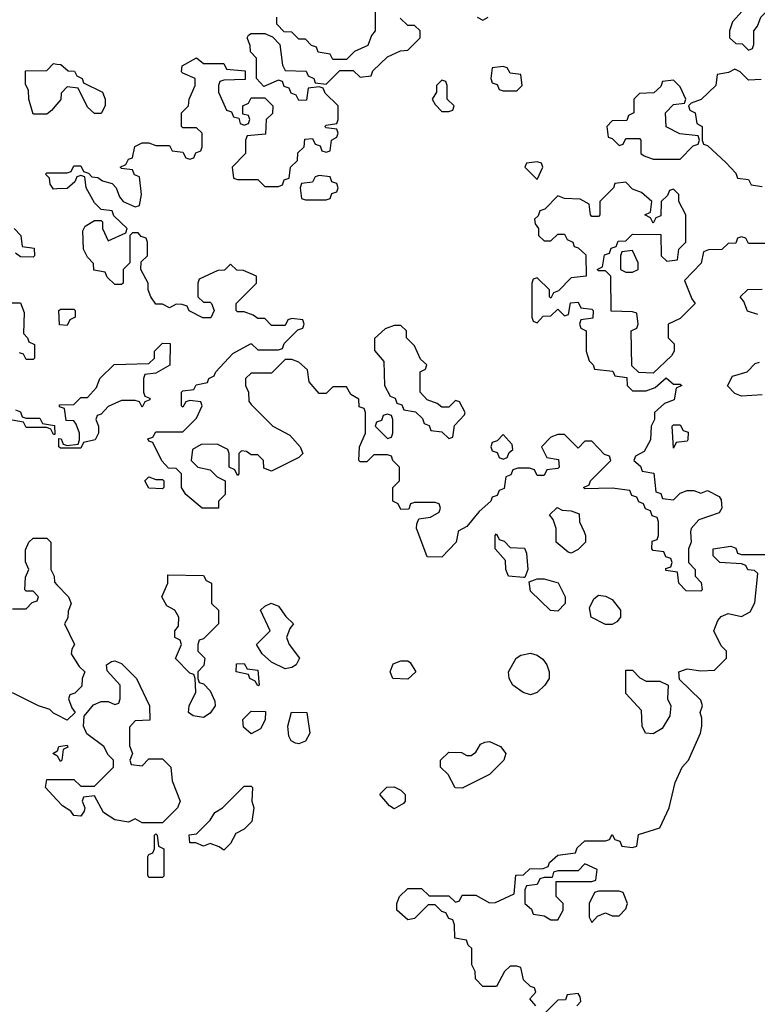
# Model space of a CAD drawing. Header units: inches. Extents: x 2735672 to 2903319, y 894031 to 1029782.
# Tile 80 of 167: x 2789891 to 2792056, y 1018614 to 1021503. Entities that reach past the tile are written whole.
import ezdxf

# ---------------------------------------------------------------- set-up
doc = ezdxf.new("R2010")
doc.units = ezdxf.units.IN
doc.header["$MEASUREMENT"] = 0
for name, color, linetype in [('C7081', 7, 'Continuous'), ('C7082', 7, 'Continuous'), ('C7091', 7, 'Continuous'), ('C7092', 7, 'Continuous')]:
    doc.layers.add(name, color=color, linetype=linetype)

msp = doc.modelspace()

# ---------------------------------------------------------------- linework, layer by layer
at = {"layer": 'C7081', "color": 4, "elevation": 16}
for points in [[(2789870, 1019774), (2789910, 1019774), (2789927.3, 1019792.7), (2789942, 1019798), (2789946, 1019810), (2789930, 1019826), (2789910, 1019826), (2789906, 1019830), (2789907.3, 1019867.3), (2789918, 1019890), (2789907.3, 1019912.7), (2789907.3, 1019947.3), (2789918, 1019970), (2789930, 1019982), (2789970, 1019982), (2789982, 1019970), (2789982, 1019890), (2789992, 1019870), (2789992.7, 1019852.7), (2790000, 1019845.1)], [(2790000, 1019463.5), (2789990, 1019468.7), (2789979, 1019479), (2789946, 1019490), (2789870, 1019528)], [(2790000, 1019343.1), (2789988, 1019350), (2790000, 1019356.9)], [(2790000, 1019213.8), (2789966, 1019250), (2789970, 1019274), (2790000, 1019274)]]:
    msp.add_lwpolyline(points, dxfattribs=at)
at = {"layer": 'C7082', "color": 4, "elevation": 16}
for points in [[(2790000, 1021255.1), (2789983.6, 1021236.4), (2789970, 1021226), (2789930, 1021226), (2789918, 1021270), (2789916.4, 1021296.4), (2789907.3, 1021312.7), (2789907.3, 1021352.7), (2789970, 1021354), (2789990, 1021374), (2790000, 1021372.9)], [(2790000, 1021006.5), (2789990, 1021006), (2789980.4, 1021020.4), (2789978, 1021038), (2789966, 1021050), (2789970, 1021054), (2790000, 1021054)], [(2789874, 1020890), (2789894, 1020870), (2789898, 1020838), (2789932.7, 1020832.7), (2789934, 1020810), (2789930, 1020806), (2789892.7, 1020807.3), (2789878, 1020818)], [(2789850, 1020672), (2789892.7, 1020672.7), (2789903.6, 1020643.6), (2789902, 1020582), (2789914, 1020570), (2789918, 1020558), (2789934, 1020550), (2789934, 1020510), (2789930, 1020506), (2789910, 1020506), (2789902, 1020522), (2789890, 1020526)], [(2789878, 1020358), (2789892.7, 1020352.7), (2789898, 1020338), (2789910, 1020334), (2789950, 1020334), (2789958, 1020318), (2789992.7, 1020312.7), (2789994, 1020286), (2789990, 1020286), (2789982, 1020302), (2789970, 1020306), (2789910, 1020306), (2789902, 1020322), (2789868.4, 1020328.4)]]:
    msp.add_lwpolyline(points, dxfattribs=at)
at = {"layer": 'C7091', "color": 4, "elevation": 16}
for points in [[(2791177.6, 1020000), (2791172, 1019970), (2791130, 1019926), (2791087.3, 1019927.3), (2791059.2, 1020000)], [(2791547.5, 1020000), (2791552, 1019990), (2791552, 1019970), (2791530, 1019948), (2791510, 1019938), (2791500.4, 1019940.4), (2791466, 1019970), (2791466, 1020000)], [(2791859.6, 1020000), (2791862, 1019970), (2791854, 1019950), (2791854, 1019910), (2791874, 1019890), (2791874, 1019870), (2791891.6, 1019851.6), (2791894, 1019830), (2791890, 1019826), (2791847.3, 1019827.3), (2791826, 1019850), (2791822, 1019882), (2791787.3, 1019887.3), (2791787.3, 1019892.7), (2791802, 1019898), (2791806, 1019910), (2791802, 1019922), (2791787.3, 1019927.3), (2791782, 1019942), (2791750, 1019946), (2791746, 1019950), (2791747.3, 1019972.7), (2791762, 1019978), (2791766, 1019990), (2791766, 1020000)], [(2791406, 1018610), (2791388, 1018630), (2791406, 1018650), (2791402, 1018662), (2791390, 1018666), (2791370, 1018686), (2791362, 1018722), (2791350, 1018726), (2791330, 1018726), (2791314, 1018710), (2791290, 1018666), (2791250, 1018666), (2791228.4, 1018688.4), (2791228, 1018710), (2791218, 1018730), (2791218, 1018778), (2791207.3, 1018787.3), (2791202, 1018802), (2791168.4, 1018808.4), (2791167.3, 1018847.3), (2791162, 1018862), (2791150, 1018866), (2791142, 1018882), (2791130, 1018886), (2791110, 1018906), (2791090, 1018906), (2791050, 1018866), (2791030, 1018862), (2790998, 1018890), (2790998, 1018910), (2791006, 1018930), (2791030, 1018954), (2791070, 1018954), (2791092.7, 1018932.7), (2791150, 1018932), (2791170, 1018914), (2791182, 1018918), (2791190, 1018934), (2791230, 1018934), (2791270, 1018912), (2791287.3, 1018912.7), (2791342, 1018938), (2791347.3, 1018992.7), (2791370, 1018994), (2791388.4, 1019011.6), (2791427.3, 1019012.7), (2791442, 1019018), (2791446, 1019030), (2791470, 1019052), (2791522, 1019058), (2791527.3, 1019072.7), (2791550, 1019094), (2791610, 1019094), (2791622, 1019098), (2791630, 1019112), (2791638, 1019098), (2791652.7, 1019092.7), (2791658, 1019078), (2791690, 1019074), (2791702, 1019078), (2791707.3, 1019112.7), (2791770, 1019132), (2791797.2, 1019190), (2791815.3, 1019264.7), (2791835.3, 1019310), (2791854, 1019330), (2791889, 1019410), (2791893.2, 1019430), (2791893.6, 1019453.6), (2791888, 1019470), (2791895.3, 1019490), (2791890, 1019506), (2791827.3, 1019567.3), (2791826, 1019590), (2791850, 1019598), (2791890, 1019592), (2791930, 1019594), (2791966, 1019630), (2791966, 1019650), (2791950, 1019666), (2791928.7, 1019710), (2791940.2, 1019739.8), (2791950, 1019752), (2791970, 1019761), (2792010, 1019752), (2792034.6, 1019765.4), (2792048.4, 1019791.6), (2792058, 1019878), (2792047.3, 1019887.3), (2792028.4, 1019888.4), (2792022, 1019902), (2792010, 1019906), (2791946, 1019910), (2791926, 1019930), (2791926, 1019950), (2791978, 1019958), (2791992.7, 1019952.7), (2791998, 1019938), (2792010, 1019934), (2792090, 1019934)], [(2790000, 1019845.1), (2790034, 1019810), (2790042, 1019790), (2790032.7, 1019767.3), (2790031.6, 1019748.4), (2790022, 1019730), (2790052, 1019670), (2790043.6, 1019656.4), (2790042, 1019642), (2790065.4, 1019605.4), (2790082, 1019590), (2790074, 1019570), (2790072.7, 1019547.3), (2790052.7, 1019527.3), (2790038, 1019522), (2790034, 1019510), (2790043.6, 1019483.6), (2790054, 1019470), (2790030, 1019448), (2790000, 1019463.5)], [(2790000, 1019274), (2790050, 1019274), (2790070, 1019254), (2790110, 1019254), (2790166, 1019310), (2790166, 1019330), (2790150, 1019346), (2790138, 1019370), (2790087.3, 1019407.3), (2790078, 1019430), (2790080.4, 1019459.6), (2790107.3, 1019492.7), (2790130, 1019502), (2790150, 1019502), (2790170, 1019494), (2790182, 1019498), (2790186, 1019510), (2790186, 1019550), (2790147.3, 1019592.7), (2790146, 1019610), (2790160.4, 1019619.6), (2790170, 1019622), (2790190, 1019614), (2790234, 1019570), (2790272, 1019490), (2790272.7, 1019447.3), (2790230, 1019446), (2790212.7, 1019427.3), (2790212.7, 1019372.7), (2790222, 1019350), (2790214, 1019330), (2790218, 1019318), (2790250, 1019314), (2790270, 1019334), (2790310, 1019334), (2790334, 1019310), (2790338, 1019270), (2790362, 1019210), (2790354, 1019190), (2790310, 1019146), (2790250, 1019146), (2790230, 1019158), (2790210, 1019148), (2790170, 1019155.3), (2790136.4, 1019176.4), (2790110, 1019226), (2790078, 1019222), (2790074, 1019210), (2790082, 1019190), (2790079.6, 1019180.4), (2790070, 1019166), (2790050, 1019168), (2790040.4, 1019180.4), (2790016.4, 1019196.4), (2790000, 1019213.8)], [(2790000, 1019356.9), (2790002, 1019358), (2790006, 1019370), (2790030, 1019374), (2790031.6, 1019368.4), (2790018, 1019362), (2790014, 1019330), (2790010, 1019326), (2790002, 1019342), (2790000, 1019343.1)], [(2791526, 1018610), (2791538, 1018622), (2791536.4, 1018636.4), (2791530, 1018646), (2791498, 1018642), (2791492.7, 1018627.3), (2791470, 1018626), (2791430, 1018586)]]:
    msp.add_lwpolyline(points, dxfattribs=at)
for points in [[(2791370, 1019866), (2791326, 1019870), (2791318, 1019890), (2791316.4, 1019916.4), (2791286, 1019950), (2791286, 1019990), (2791290, 1019994), (2791298, 1019978), (2791312.7, 1019972.7), (2791330, 1019954), (2791372.7, 1019952.7), (2791378, 1019938), (2791382, 1019890), (2791374, 1019866)], [(2790430, 1019455.3), (2790400.4, 1019460.4), (2790386, 1019470), (2790388, 1019490), (2790408, 1019530), (2790406, 1019570), (2790402, 1019582), (2790390, 1019586), (2790348.4, 1019628.4), (2790366, 1019670), (2790362, 1019682), (2790346, 1019690), (2790346, 1019710), (2790356.4, 1019723.6), (2790358, 1019750), (2790346, 1019770), (2790323.1, 1019783.1), (2790308, 1019810), (2790326, 1019850), (2790326, 1019874), (2790430, 1019872), (2790438, 1019858), (2790454, 1019850), (2790454, 1019790), (2790474, 1019770), (2790474, 1019730), (2790430, 1019686), (2790418, 1019682), (2790414, 1019670), (2790414, 1019650), (2790434, 1019630), (2790431.6, 1019608.4), (2790414, 1019590), (2790414, 1019570), (2790418, 1019558), (2790430, 1019554), (2790450, 1019534), (2790463.6, 1019503.6), (2790464.7, 1019490), (2790450, 1019468)], [(2791470, 1019768), (2791449.1, 1019769.1), (2791390, 1019826), (2791386, 1019854), (2791410, 1019862), (2791430, 1019862), (2791471.1, 1019851.1), (2791492, 1019810), (2791492, 1019790)], [(2790670, 1019598), (2790630, 1019618), (2790602, 1019642), (2790586, 1019670), (2790626, 1019710), (2790598, 1019770), (2790610, 1019782), (2790628.9, 1019791.1), (2790650, 1019782), (2790671.6, 1019751.6), (2790694, 1019730), (2790683.6, 1019716.4), (2790674, 1019690), (2790682, 1019670), (2790712, 1019630), (2790702, 1019610), (2790690, 1019602)], [(2791610, 1019728), (2791568, 1019750), (2791563.1, 1019776.9), (2791576.4, 1019803.6), (2791590, 1019814), (2791610, 1019812), (2791630, 1019802), (2791654, 1019770), (2791654, 1019750), (2791643.6, 1019736.4), (2791630, 1019728.7)], [(2791390, 1019522), (2791368.7, 1019528.7), (2791338, 1019550), (2791328, 1019570), (2791326, 1019590), (2791348, 1019630), (2791362, 1019638), (2791390, 1019644.7), (2791410, 1019638), (2791426.4, 1019626.4), (2791438, 1019610), (2791444.7, 1019590), (2791444.7, 1019570), (2791432, 1019550), (2791410, 1019528.7)], [(2791030, 1019568), (2790986, 1019570), (2790978, 1019590), (2790987.3, 1019612.7), (2791010, 1019622), (2791030, 1019622), (2791036.9, 1019616.9), (2791054, 1019590)], [(2790590, 1019548), (2790582, 1019562), (2790566, 1019570), (2790562, 1019582), (2790526, 1019590), (2790527.3, 1019612.7), (2790550, 1019614), (2790558, 1019598), (2790590, 1019594), (2790594, 1019550)], [(2791730, 1019562), (2791770, 1019562), (2791794, 1019550), (2791792, 1019510), (2791802, 1019490), (2791799.6, 1019460.4), (2791776.9, 1019423.1), (2791750, 1019408), (2791728, 1019410), (2791718, 1019430), (2791716.4, 1019476.4), (2791670, 1019526), (2791670, 1019594), (2791690, 1019594), (2791711.6, 1019571.6)], [(2790570, 1019408), (2790547.3, 1019427.3), (2790546, 1019450), (2790570, 1019474), (2790612.7, 1019472.7), (2790611.6, 1019448.4), (2790598, 1019422)], [(2790710, 1019378), (2790700.4, 1019380.4), (2790687.3, 1019387.3), (2790680.4, 1019400.4), (2790678, 1019430), (2790688.4, 1019471.6), (2790734, 1019470), (2790742, 1019410), (2790730, 1019386)], [(2791190, 1019248), (2791168.9, 1019248.9), (2791148.4, 1019288.4), (2791126, 1019310), (2791126, 1019330), (2791150, 1019354), (2791187.3, 1019352.7), (2791203.6, 1019343.6), (2791216.4, 1019343.6), (2791230, 1019354), (2791243.1, 1019376.9), (2791256.4, 1019383.6), (2791270, 1019384.7), (2791302, 1019370), (2791318, 1019350), (2791312, 1019330), (2791270, 1019288)], [(2790490, 1019066), (2790476.4, 1019076.4), (2790450, 1019086), (2790430, 1019078), (2790407.3, 1019087.3), (2790390, 1019088), (2790388.4, 1019111.6), (2790410, 1019114), (2790450, 1019154), (2790463.1, 1019176.9), (2790486, 1019190), (2790550, 1019254), (2790570, 1019254), (2790574, 1019250), (2790572, 1019210), (2790578, 1019190), (2790572, 1019150), (2790550, 1019128), (2790524.7, 1019115.3), (2790510, 1019086)], [(2790990, 1019188), (2790976.4, 1019196.4), (2790948.4, 1019228.4), (2790948.4, 1019231.6), (2790968.4, 1019251.6), (2790990, 1019252), (2791010, 1019242), (2791022, 1019230), (2791022, 1019210), (2791016.9, 1019203.1)], [(2790270, 1018986), (2790267.3, 1018992.7), (2790267.3, 1019047.3), (2790270, 1019054), (2790282, 1019058), (2790286, 1019070), (2790286, 1019110), (2790290, 1019114), (2790294, 1019110), (2790298, 1019078), (2790314, 1019070), (2790314, 1018990), (2790310, 1018986)], [(2791550, 1019026), (2791530, 1019006), (2791470, 1019006), (2791458, 1019002), (2791454, 1018986), (2791430, 1018986), (2791418, 1018982), (2791410, 1018966), (2791378, 1018962), (2791374, 1018950), (2791374, 1018910), (2791392.7, 1018892.7), (2791398, 1018878), (2791430, 1018874), (2791450, 1018862), (2791470, 1018862), (2791486, 1018890), (2791486, 1018910), (2791466, 1018930), (2791466, 1018974), (2791570, 1018974), (2791582, 1018978), (2791586, 1019010)], [(2791650, 1018946), (2791590, 1018946), (2791578, 1018942), (2791562, 1018910), (2791562, 1018870), (2791570, 1018854), (2791587.3, 1018872.7), (2791610, 1018882), (2791630, 1018874), (2791650, 1018874), (2791670, 1018894), (2791675.3, 1018910), (2791662, 1018942)]]:
    msp.add_lwpolyline(points, close=True, dxfattribs=at)
at = {"layer": 'C7092', "color": 4, "elevation": 16}
for points in [[(2792070, 1021586), (2792030, 1021586), (2792018, 1021582), (2792012, 1021528), (2791983.6, 1021496.4), (2791974, 1021470), (2791974, 1021450), (2791992.7, 1021432.7), (2792012, 1021432), (2792030, 1021414), (2792042, 1021418), (2792046, 1021430), (2792046, 1021470), (2792056.4, 1021483.6), (2792066, 1021510), (2792086, 1021530), (2792086, 1021570)], [(2791310, 1021366), (2791278, 1021362), (2791274, 1021330), (2791278, 1021318), (2791292.7, 1021312.7), (2791298, 1021298), (2791310, 1021294), (2791350, 1021294), (2791366, 1021310), (2791362, 1021342), (2791330, 1021346), (2791322, 1021362)], [(2791130, 1021326), (2791114, 1021310), (2791114, 1021290), (2791102, 1021270), (2791110, 1021254), (2791130, 1021234), (2791150, 1021234), (2791162, 1021238), (2791166, 1021250), (2791146, 1021270), (2791146, 1021310), (2791142, 1021322)], [(2791810, 1021326), (2791778, 1021322), (2791772.7, 1021307.3), (2791752, 1021288), (2791710, 1021286), (2791694, 1021270), (2791694, 1021230), (2791678, 1021222), (2791672.7, 1021207.3), (2791630, 1021206), (2791614, 1021190), (2791618, 1021158), (2791630, 1021154), (2791650, 1021134), (2791662, 1021138), (2791670, 1021154), (2791710, 1021154), (2791714, 1021150), (2791714, 1021110), (2791723.6, 1021103.6), (2791750, 1021094), (2791830, 1021094), (2791867.3, 1021132.7), (2791882, 1021138), (2791886, 1021150), (2791882, 1021162), (2791828.4, 1021168.4), (2791788.4, 1021188.4), (2791786, 1021230), (2791810, 1021254), (2791842, 1021258), (2791846, 1021270), (2791830, 1021306)], [(2791410, 1021086), (2791378, 1021082), (2791374, 1021070), (2791410, 1021034), (2791426, 1021070), (2791422, 1021082)], [(2790770, 1021046), (2790758, 1021042), (2790750, 1021026), (2790718, 1021022), (2790714, 1021010), (2790718, 1020978), (2790730, 1020974), (2790790, 1020974), (2790802, 1020978), (2790807.3, 1020992.7), (2790822, 1020998), (2790826, 1021010), (2790822, 1021022), (2790807.3, 1021027.3), (2790802, 1021042)], [(2791690, 1020826), (2791658, 1020822), (2791654, 1020810), (2791654, 1020770), (2791670, 1020762), (2791690, 1020762), (2791706, 1020770), (2791706, 1020790)], [(2790030, 1020606), (2790007.3, 1020607.3), (2790006, 1020650), (2790010, 1020654), (2790050, 1020654), (2790054, 1020650), (2790054, 1020630), (2790038, 1020622)], [(2791010, 1020606), (2790990, 1020606), (2790963.6, 1020596.4), (2790932.7, 1020567.3), (2790932.7, 1020532.7), (2790959.6, 1020499.6), (2790962, 1020430), (2790978, 1020398), (2790992.7, 1020392.7), (2790998, 1020378), (2791012.7, 1020372.7), (2791018, 1020358), (2791052.7, 1020352.7), (2791072.7, 1020332.7), (2791078, 1020318), (2791092.7, 1020312.7), (2791098, 1020298), (2791130, 1020294), (2791150, 1020274), (2791162, 1020278), (2791167.3, 1020312.7), (2791196.4, 1020343.6), (2791198, 1020350), (2791182, 1020382), (2791170, 1020386), (2791150, 1020366), (2791130, 1020366), (2791116.4, 1020376.4), (2791087.3, 1020387.3), (2791066, 1020410), (2791066, 1020470), (2791082, 1020478), (2791086, 1020490), (2791067.3, 1020507.3), (2791050, 1020546), (2791026, 1020570), (2791026, 1020590)], [(2790250, 1020366), (2790242, 1020382), (2790230, 1020386), (2790190, 1020386), (2790150, 1020368), (2790130, 1020346), (2790118, 1020342), (2790114, 1020330), (2790122, 1020310), (2790122, 1020290), (2790112, 1020270), (2790078, 1020262), (2790070, 1020246), (2790010, 1020246), (2790006, 1020250), (2790006, 1020274), (2790012.7, 1020272.7), (2790018, 1020258), (2790030, 1020254), (2790062, 1020258), (2790066, 1020270), (2790066, 1020290), (2790056.4, 1020316.4), (2790050, 1020326), (2790027.3, 1020327.3), (2790022, 1020362), (2790007.3, 1020367.3), (2790007.3, 1020372.7), (2790050, 1020374), (2790070, 1020394), (2790090, 1020394), (2790116.4, 1020423.6), (2790126, 1020450), (2790168.4, 1020491.6), (2790270, 1020494), (2790286, 1020510), (2790286, 1020530), (2790310, 1020554), (2790332.7, 1020552.7), (2790331.1, 1020488.9), (2790290, 1020466), (2790258, 1020462), (2790254, 1020450), (2790254, 1020410), (2790258, 1020398), (2790272.7, 1020392.7), (2790272.7, 1020387.3), (2790258, 1020382)], [(2790970, 1020346), (2790958, 1020342), (2790952.7, 1020327.3), (2790938, 1020322), (2790934, 1020310), (2790970, 1020274), (2790982, 1020278), (2790986, 1020290), (2790986, 1020330), (2790982, 1020342)], [(2791810, 1020246), (2791806, 1020310), (2791810, 1020314), (2791830, 1020314), (2791838, 1020298), (2791852.7, 1020292.7), (2791852, 1020270), (2791850, 1020266), (2791818, 1020262)], [(2791310, 1020286), (2791292.7, 1020267.3), (2791278, 1020262), (2791274, 1020250), (2791278, 1020238), (2791292.7, 1020232.7), (2791298, 1020218), (2791310, 1020214), (2791322, 1020218), (2791327.3, 1020232.7), (2791338, 1020242), (2791336.4, 1020256.4)], [(2790290, 1020154), (2790310, 1020154), (2790314, 1020150), (2790314, 1020130), (2790310, 1020126), (2790270, 1020128), (2790258, 1020150), (2790270, 1020162)]]:
    msp.add_lwpolyline(points, close=True, dxfattribs=at)
for points in [[(2790934, 1021530), (2790934, 1021470), (2790923.6, 1021456.4), (2790912.7, 1021427.3), (2790874, 1021410), (2790850, 1021386), (2790810, 1021386), (2790802, 1021402), (2790767.3, 1021407.3), (2790762, 1021422), (2790747.3, 1021427.3), (2790730, 1021446), (2790710, 1021446), (2790690, 1021466), (2790667.3, 1021467.3), (2790646, 1021490), (2790646, 1021510)], [(2790000, 1021054), (2790030, 1021054), (2790042, 1021058), (2790050, 1021074), (2790070, 1021074), (2790078, 1021058), (2790092.7, 1021052.7), (2790102, 1021042), (2790119.6, 1021039.6), (2790134, 1021030), (2790162, 1021022), (2790174, 1021010), (2790183.6, 1020983.6), (2790194, 1020970), (2790230, 1020954), (2790242, 1020958), (2790248, 1020990), (2790242, 1021042), (2790228, 1021048), (2790222, 1021062), (2790190, 1021066), (2790186, 1021070), (2790202, 1021078), (2790210, 1021094), (2790222, 1021098), (2790228.7, 1021131.3), (2790250, 1021142), (2790270, 1021142), (2790290, 1021134), (2790330, 1021134), (2790338, 1021118), (2790370, 1021114), (2790378, 1021098), (2790390, 1021094), (2790402, 1021098), (2790407.3, 1021112.7), (2790422, 1021118), (2790426, 1021130), (2790426, 1021170), (2790410, 1021186), (2790370, 1021186), (2790366, 1021190), (2790366, 1021230), (2790386, 1021250), (2790388, 1021270), (2790406, 1021310), (2790406, 1021330), (2790370, 1021346), (2790366, 1021350), (2790367.3, 1021367.3), (2790410, 1021391.3), (2790430, 1021374), (2790490, 1021374), (2790498, 1021358), (2790552.7, 1021352.7), (2790552.7, 1021327.3), (2790490, 1021326), (2790478, 1021322), (2790474, 1021310), (2790474, 1021290), (2790498, 1021238), (2790512.7, 1021232.7), (2790518, 1021218), (2790534, 1021214), (2790538, 1021198), (2790550, 1021194), (2790562, 1021198), (2790566, 1021210), (2790562, 1021222), (2790546, 1021226), (2790546, 1021250), (2790562, 1021258), (2790570, 1021274), (2790610, 1021274), (2790634, 1021250), (2790632.7, 1021227.3), (2790614, 1021210), (2790612.7, 1021167.3), (2790558, 1021162), (2790554, 1021150), (2790554, 1021110), (2790514, 1021070), (2790518, 1021038), (2790530, 1021034), (2790590, 1021034), (2790610, 1021014), (2790650, 1021014), (2790662, 1021018), (2790667.3, 1021032.7), (2790682, 1021038), (2790686, 1021070), (2790706, 1021090), (2790707.3, 1021112.7), (2790726, 1021130), (2790727.3, 1021152.7), (2790750, 1021154), (2790758, 1021138), (2790772.7, 1021132.7), (2790778, 1021118), (2790790, 1021114), (2790802, 1021118), (2790806, 1021150), (2790822, 1021158), (2790826, 1021170), (2790822, 1021182), (2790790, 1021186), (2790786, 1021190), (2790790, 1021194), (2790822, 1021198), (2790826, 1021210), (2790826, 1021250), (2790787.3, 1021287.3), (2790782, 1021302), (2790770, 1021306), (2790738, 1021302), (2790732.7, 1021267.3), (2790710, 1021266), (2790702, 1021282), (2790687.3, 1021287.3), (2790682, 1021302), (2790667.3, 1021307.3), (2790662, 1021322), (2790650, 1021326), (2790607.3, 1021307.3), (2790586, 1021330), (2790586, 1021390), (2790568.4, 1021408.4), (2790567.3, 1021427.3), (2790558, 1021450), (2790562, 1021458), (2790570, 1021462), (2790610, 1021462), (2790632.7, 1021452.7), (2790654, 1021430), (2790662, 1021370), (2790670, 1021354), (2790731.6, 1021351.6), (2790738, 1021338), (2790754, 1021330), (2790758, 1021318), (2790790, 1021314), (2790830, 1021354), (2790870, 1021354), (2790890, 1021334), (2790922, 1021338), (2790927.3, 1021352.7), (2790970, 1021394), (2791008.4, 1021411.6), (2791030, 1021414), (2791066, 1021450), (2791066, 1021470), (2791050, 1021486), (2791030, 1021486), (2791007.3, 1021507.3)], [(2791234, 1021510), (2791250, 1021502), (2791266, 1021510)], [(2790000, 1021372.9), (2790011.6, 1021371.6), (2790032.7, 1021352.7), (2790051.6, 1021351.6), (2790058, 1021338), (2790074, 1021330), (2790078, 1021318), (2790134, 1021290), (2790142, 1021270), (2790142, 1021250), (2790130, 1021228), (2790110, 1021228), (2790090, 1021246), (2790062, 1021302), (2790030, 1021306), (2790012.7, 1021287.3), (2790011.6, 1021268.4), (2790000, 1021255.1)], [(2792067.3, 1021327.3), (2792030, 1021326), (2792006, 1021350), (2791990, 1021358), (2791971.6, 1021348.4), (2791938, 1021342), (2791934, 1021310), (2791891.1, 1021268.9), (2791862, 1021258), (2791854, 1021250), (2791858, 1021238), (2791874, 1021230), (2791878, 1021198), (2791894, 1021190), (2791894, 1021150), (2791898, 1021138), (2791910, 1021134), (2791963.6, 1021083.6), (2791992.7, 1021052.7), (2791998, 1021038), (2792030, 1021034), (2792038, 1021018), (2792070, 1021014)], [(2791059.2, 1020000), (2791055.3, 1020010), (2791056.4, 1020023.6), (2791062, 1020038), (2791096.4, 1020043.6), (2791122, 1020058), (2791126, 1020070), (2791122, 1020082), (2791110, 1020086), (2791050, 1020086), (2791038, 1020082), (2791032.7, 1020067.3), (2791010, 1020066), (2791002, 1020082), (2790986, 1020090), (2790986, 1020130), (2791006, 1020150), (2791006, 1020190), (2790986, 1020210), (2790982, 1020222), (2790970, 1020226), (2790930, 1020226), (2790910, 1020206), (2790890, 1020206), (2790886, 1020210), (2790888, 1020250), (2790906, 1020290), (2790906, 1020350), (2790902, 1020362), (2790887.3, 1020367.3), (2790886, 1020390), (2790863.1, 1020403.1), (2790850, 1020426), (2790810, 1020426), (2790790, 1020406), (2790770, 1020406), (2790740.4, 1020440.4), (2790735.3, 1020475.3), (2790710, 1020498), (2790690, 1020506), (2790670, 1020506), (2790630, 1020466), (2790570, 1020466), (2790554, 1020450), (2790554, 1020430), (2790562, 1020410), (2790563.6, 1020383.6), (2790570, 1020374), (2790634, 1020310), (2790683.6, 1020283.6), (2790714, 1020250), (2790722, 1020230), (2790710, 1020218), (2790630, 1020178), (2790607.3, 1020187.3), (2790606, 1020210), (2790590, 1020226), (2790570, 1020226), (2790556.4, 1020236.4), (2790542, 1020238), (2790534, 1020230), (2790534, 1020170), (2790530, 1020166), (2790522, 1020182), (2790506, 1020190), (2790506, 1020230), (2790502, 1020242), (2790470, 1020258), (2790423.6, 1020256.4), (2790398, 1020242), (2790394, 1020210), (2790414, 1020190), (2790450, 1020182), (2790470, 1020162), (2790494, 1020150), (2790494, 1020110), (2790474, 1020090), (2790474, 1020070), (2790426, 1020070), (2790378, 1020110), (2790366, 1020130), (2790366, 1020170), (2790350, 1020186), (2790327.3, 1020187.3), (2790308.4, 1020208.4), (2790282, 1020262), (2790270, 1020266), (2790267.3, 1020272.7), (2790282, 1020278), (2790290, 1020294), (2790370, 1020294), (2790410, 1020334), (2790426, 1020370), (2790422, 1020382), (2790390, 1020386), (2790378, 1020382), (2790370, 1020366), (2790366, 1020370), (2790366, 1020410), (2790370, 1020414), (2790402, 1020418), (2790408.4, 1020431.6), (2790442, 1020438), (2790446, 1020450), (2790462, 1020458), (2790466, 1020470), (2790516.4, 1020523.6), (2790568.4, 1020551.6), (2790571.6, 1020551.6), (2790590, 1020534), (2790650, 1020534), (2790662, 1020538), (2790667.3, 1020552.7), (2790707.3, 1020592.7), (2790722, 1020598), (2790726, 1020610), (2790722, 1020622), (2790690, 1020626), (2790678, 1020622), (2790670, 1020606), (2790630, 1020606), (2790610, 1020626), (2790590, 1020626), (2790576.4, 1020636.4), (2790550, 1020646), (2790530, 1020646), (2790526, 1020650), (2790526, 1020670), (2790586, 1020730), (2790586, 1020750), (2790547.3, 1020767.3), (2790528.4, 1020768.4), (2790510, 1020786), (2790491.6, 1020768.4), (2790472.7, 1020767.3), (2790418, 1020742), (2790414, 1020730), (2790414, 1020690), (2790430, 1020674), (2790450, 1020674), (2790454, 1020670), (2790462, 1020650), (2790451.6, 1020628.4), (2790428.4, 1020628.4), (2790388.4, 1020648.4), (2790382, 1020662), (2790367.3, 1020667.3), (2790350, 1020668), (2790330, 1020658), (2790310, 1020668), (2790290, 1020668), (2790275.3, 1020690), (2790268, 1020710), (2790268, 1020730), (2790246, 1020770), (2790247.3, 1020792.7), (2790266, 1020810), (2790266, 1020850), (2790262, 1020862), (2790247.3, 1020867.3), (2790238, 1020878), (2790222, 1020878), (2790214, 1020870), (2790214, 1020790), (2790194, 1020770), (2790194, 1020730), (2790190, 1020726), (2790170, 1020726), (2790147.3, 1020747.3), (2790142, 1020762), (2790108.4, 1020768.4), (2790107.3, 1020787.3), (2790090, 1020806), (2790078, 1020830), (2790076.4, 1020883.6), (2790083.1, 1020896.9), (2790110, 1020914), (2790130, 1020914), (2790134, 1020910), (2790134, 1020890), (2790150, 1020854), (2790202, 1020878), (2790206, 1020890), (2790167.3, 1020927.3), (2790162, 1020942), (2790130, 1020946), (2790110, 1020966), (2790086, 1021010), (2790082, 1021042), (2790070, 1021046), (2790058, 1021042), (2790052.7, 1021027.3), (2790030, 1021008), (2790000, 1021006.5)], [(2792090, 1020846), (2792030, 1020846), (2792022, 1020862), (2792010, 1020866), (2791998, 1020862), (2791992.7, 1020847.3), (2791970, 1020846), (2791951.6, 1020828.4), (2791912.7, 1020827.3), (2791898, 1020822), (2791891.6, 1020788.4), (2791842, 1020738), (2791863.6, 1020683.6), (2791874, 1020670), (2791830, 1020626), (2791794, 1020610), (2791794, 1020570), (2791811.6, 1020551.6), (2791812, 1020530), (2791803.6, 1020516.4), (2791750, 1020466), (2791708, 1020468), (2791687.3, 1020487.3), (2791686, 1020590), (2791702, 1020598), (2791706, 1020610), (2791702, 1020642), (2791690, 1020646), (2791627.3, 1020647.3), (2791626, 1020750), (2791610, 1020766), (2791590, 1020766), (2791586, 1020770), (2791602, 1020778), (2791607.3, 1020812.7), (2791622, 1020818), (2791627.3, 1020832.7), (2791642, 1020838), (2791647.3, 1020852.7), (2791670, 1020854), (2791690, 1020874), (2791772.7, 1020872.7), (2791774, 1020810), (2791790, 1020794), (2791822, 1020798), (2791826, 1020830), (2791846, 1020850), (2791846, 1020930), (2791826, 1020970), (2791826, 1020990), (2791810, 1021006), (2791798, 1021002), (2791792.7, 1020987.3), (2791774, 1020970), (2791772.7, 1020927.3), (2791758, 1020922), (2791750, 1020906), (2791742, 1020922), (2791726, 1020930), (2791742, 1020938), (2791746, 1020970), (2791716.4, 1020996.4), (2791690, 1021006), (2791670, 1021026), (2791638, 1021022), (2791634, 1021010), (2791594, 1020970), (2791594, 1020930), (2791590, 1020926), (2791570, 1020926), (2791566, 1020930), (2791562, 1020962), (2791536.4, 1020976.4), (2791490, 1020978), (2791470, 1020986), (2791432.7, 1020947.3), (2791418, 1020942), (2791412.7, 1020927.3), (2791402, 1020918), (2791403.6, 1020903.6), (2791414, 1020890), (2791414, 1020870), (2791430, 1020854), (2791450, 1020854), (2791470, 1020874), (2791490, 1020874), (2791498, 1020858), (2791514, 1020850), (2791518, 1020838), (2791530, 1020834), (2791552.7, 1020812.7), (2791554, 1020750), (2791510, 1020746), (2791472.7, 1020707.3), (2791458, 1020702), (2791450, 1020686), (2791446, 1020690), (2791446, 1020710), (2791410, 1020746), (2791398, 1020742), (2791394, 1020730), (2791394, 1020630), (2791398, 1020618), (2791410, 1020614), (2791427.3, 1020632.7), (2791450, 1020634), (2791470, 1020654), (2791490, 1020634), (2791502, 1020638), (2791507.3, 1020672.7), (2791530, 1020674), (2791538, 1020658), (2791570, 1020654), (2791574, 1020650), (2791572.7, 1020627.3), (2791538, 1020622), (2791534, 1020610), (2791538, 1020598), (2791554, 1020590), (2791554, 1020530), (2791562, 1020502), (2791574, 1020490), (2791578, 1020478), (2791631.6, 1020471.6), (2791638, 1020458), (2791672.7, 1020452.7), (2791674, 1020430), (2791690, 1020414), (2791730, 1020414), (2791756.4, 1020423.6), (2791788, 1020452), (2791810, 1020434), (2791830, 1020434), (2791834, 1020430), (2791818, 1020422), (2791812, 1020388), (2791783.6, 1020376.4), (2791754, 1020350), (2791754, 1020330), (2791744.7, 1020310), (2791742, 1020270), (2791723.6, 1020236.4), (2791698, 1020222), (2791694, 1020210), (2791712.7, 1020192.7), (2791718, 1020178), (2791752.7, 1020172.7), (2791758, 1020118), (2791772.7, 1020112.7), (2791778, 1020098), (2791810, 1020094), (2791830, 1020114), (2791850, 1020122), (2791870, 1020122), (2791890, 1020114), (2791910, 1020122), (2791943.6, 1020103.6), (2791950, 1020094), (2791952, 1020070), (2791943.6, 1020056.4), (2791884, 1020036), (2791862, 1020010), (2791859.6, 1020000.4), (2791859.6, 1020000)], [(2792058, 1020638), (2792027.3, 1020647.3), (2792016.4, 1020676.4), (2792006, 1020690), (2792028.4, 1020711.6), (2792070, 1020712)], [(2792070, 1020402), (2792010, 1020398), (2791990, 1020406), (2791968.4, 1020428.4), (2791983.1, 1020456.9), (2792026, 1020470), (2792050, 1020494), (2792062, 1020498)], [(2791766, 1020000), (2791766, 1020030), (2791762, 1020042), (2791747.3, 1020047.3), (2791742, 1020062), (2791728, 1020068), (2791722, 1020082), (2791708, 1020088), (2791702, 1020102), (2791687.3, 1020107.3), (2791682, 1020122), (2791630, 1020128), (2791550, 1020126), (2791546, 1020130), (2791562, 1020138), (2791566, 1020150), (2791626, 1020210), (2791622, 1020222), (2791607.3, 1020227.3), (2791570, 1020266), (2791550, 1020266), (2791530, 1020246), (2791490, 1020286), (2791470, 1020286), (2791450, 1020278), (2791422, 1020250), (2791438, 1020218), (2791472.7, 1020212.7), (2791474, 1020190), (2791470, 1020186), (2791438, 1020182), (2791430, 1020166), (2791410, 1020166), (2791402, 1020182), (2791387.3, 1020187.3), (2791352.7, 1020187.3), (2791338, 1020182), (2791332, 1020168), (2791318, 1020162), (2791312.7, 1020127.3), (2791298, 1020122), (2791292.7, 1020107.3), (2791278, 1020102), (2791274, 1020090), (2791239.6, 1020060.4), (2791203.6, 1020016.4), (2791178, 1020002), (2791177.6, 1020000)], [(2791466, 1020000), (2791466, 1020010), (2791456.4, 1020036.4), (2791446, 1020050), (2791468, 1020072), (2791483.6, 1020063.6), (2791510, 1020062), (2791532.7, 1020052.7), (2791534, 1020030), (2791547.5, 1020000)]]:
    msp.add_lwpolyline(points, dxfattribs=at)

doc.saveas('drawing.dxf')
